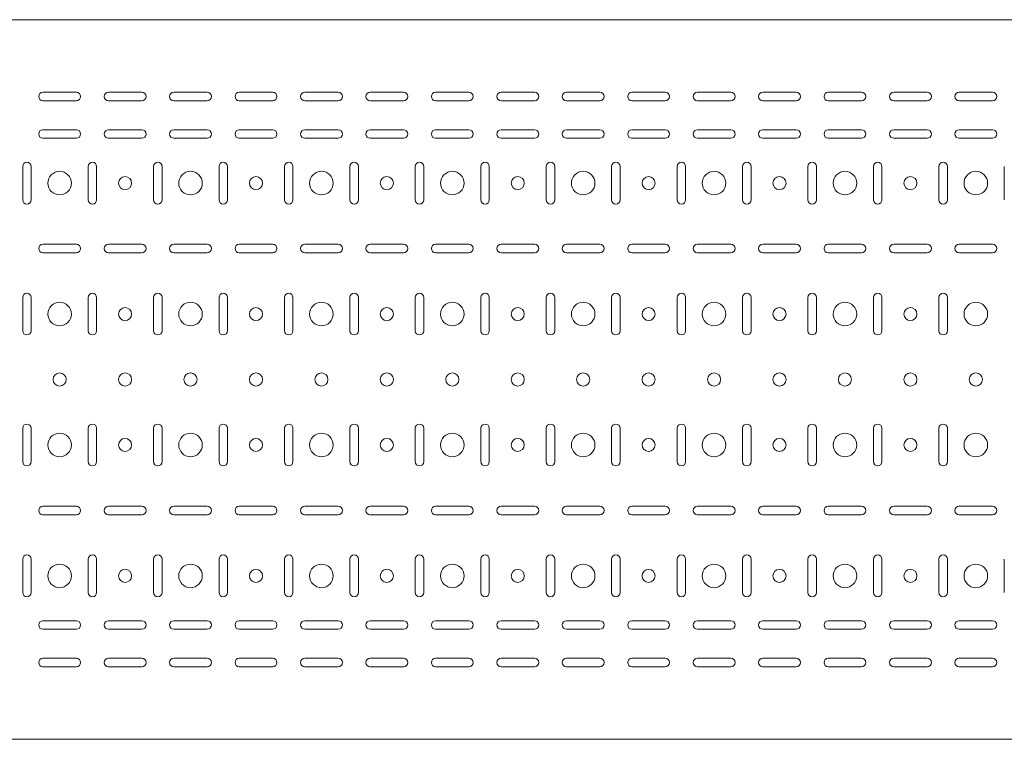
# Model space of a CAD drawing. Header units: millimetres. Extents: x -792 to 3872, y -6969 to -452.
# Tile 12 of 21: x 2339 to 3092, y -4017 to -3468. Entities that reach past the tile are written whole.
import ezdxf

# ---------------------------------------------------------------- set-up
doc = ezdxf.new("R2010")
doc.units = ezdxf.units.MM

msp = doc.modelspace()

# ---------------------------------------------------------------- linework, layer by layer
at = {"color": 7, "linetype": 'Continuous', "lineweight": 15}
for p, q in [((3841.9, -3467.78), (847.9, -3467.78)), ((2357.15, -3523.2), (2382.65, -3523.2)), ((2407.15, -3523.2), (2432.65, -3523.2)), ((2457.15, -3523.2), (2482.65, -3523.2)), ((2507.15, -3523.2), (2532.65, -3523.2)), ((2557.15, -3523.2), (2582.65, -3523.2)), ((2607.15, -3523.2), (2632.65, -3523.2)), ((2657.15, -3523.2), (2682.65, -3523.2)), ((2707.15, -3523.2), (2732.65, -3523.2)), ((2757.15, -3523.2), (2782.65, -3523.2)), ((2807.15, -3523.2), (2832.65, -3523.2)), ((2857.15, -3523.2), (2882.65, -3523.2)), ((2907.15, -3523.2), (2932.65, -3523.2)), ((2957.15, -3523.2), (2982.65, -3523.2)), ((3007.15, -3523.2), (3032.65, -3523.2)), ((3057.15, -3523.2), (3082.65, -3523.2)), ((2382.65, -3529.7), (2357.15, -3529.7)), ((2432.65, -3529.7), (2407.15, -3529.7)), ((2482.65, -3529.7), (2457.15, -3529.7)), ((2532.65, -3529.7), (2507.15, -3529.7)), ((2582.65, -3529.7), (2557.15, -3529.7)), ((2632.65, -3529.7), (2607.15, -3529.7)), ((2682.65, -3529.7), (2657.15, -3529.7)), ((2732.65, -3529.7), (2707.15, -3529.7)), ((2782.65, -3529.7), (2757.15, -3529.7)), ((2832.65, -3529.7), (2807.15, -3529.7)), ((2882.65, -3529.7), (2857.15, -3529.7)), ((2932.65, -3529.7), (2907.15, -3529.7)), ((2982.65, -3529.7), (2957.15, -3529.7)), ((3032.65, -3529.7), (3007.15, -3529.7)), ((3082.65, -3529.7), (3057.15, -3529.7)), ((2382.65, -3551.84), (2357.15, -3551.84)), ((2432.65, -3551.84), (2407.15, -3551.84)), ((2482.65, -3551.84), (2457.15, -3551.84)), ((2532.65, -3551.84), (2507.15, -3551.84)), ((2582.65, -3551.84), (2557.15, -3551.84)), ((2632.65, -3551.84), (2607.15, -3551.84)), ((2682.65, -3551.84), (2657.15, -3551.84)), ((2732.65, -3551.84), (2707.15, -3551.84)), ((2782.65, -3551.84), (2757.15, -3551.84)), ((2832.65, -3551.84), (2807.15, -3551.84)), ((2882.65, -3551.84), (2857.15, -3551.84)), ((2932.65, -3551.84), (2907.15, -3551.84)), ((2982.65, -3551.84), (2957.15, -3551.84)), ((3032.65, -3551.84), (3007.15, -3551.84)), ((3082.65, -3551.84), (3057.15, -3551.84)), ((2357.15, -3558.34), (2382.65, -3558.34)), ((2407.15, -3558.34), (2432.65, -3558.34)), ((2457.15, -3558.34), (2482.65, -3558.34)), ((2507.15, -3558.34), (2532.65, -3558.34)), ((2557.15, -3558.34), (2582.65, -3558.34)), ((2607.15, -3558.34), (2632.65, -3558.34)), ((2657.15, -3558.34), (2682.65, -3558.34)), ((2707.15, -3558.34), (2732.65, -3558.34)), ((2757.15, -3558.34), (2782.65, -3558.34)), ((2807.15, -3558.34), (2832.65, -3558.34)), ((2857.15, -3558.34), (2882.65, -3558.34)), ((2907.15, -3558.34), (2932.65, -3558.34)), ((2957.15, -3558.34), (2982.65, -3558.34)), ((3007.15, -3558.34), (3032.65, -3558.34)), ((3057.15, -3558.34), (3082.65, -3558.34)), ((2341.65, -3579.84), (2341.65, -3605.34)), ((2348.15, -3605.34), (2348.15, -3579.84)), ((2391.65, -3579.84), (2391.65, -3605.34)), ((2398.15, -3605.34), (2398.15, -3579.84)), ((2441.65, -3579.84), (2441.65, -3605.34)), ((2448.15, -3605.34), (2448.15, -3579.84)), ((2491.65, -3579.84), (2491.65, -3605.34)), ((2498.15, -3605.34), (2498.15, -3579.84)), ((2541.65, -3579.84), (2541.65, -3605.34)), ((2548.15, -3605.34), (2548.15, -3579.84)), ((2591.65, -3579.84), (2591.65, -3605.34)), ((2598.15, -3605.34), (2598.15, -3579.84)), ((2641.65, -3579.84), (2641.65, -3605.34)), ((2648.15, -3605.34), (2648.15, -3579.84)), ((2691.65, -3579.84), (2691.65, -3605.34)), ((2698.15, -3605.34), (2698.15, -3579.84)), ((2741.65, -3579.84), (2741.65, -3605.34)), ((2748.15, -3605.34), (2748.15, -3579.84)), ((2791.65, -3579.84), (2791.65, -3605.34)), ((2798.15, -3605.34), (2798.15, -3579.84)), ((2841.65, -3579.84), (2841.65, -3605.34)), ((2848.15, -3605.34), (2848.15, -3579.84)), ((2891.65, -3579.84), (2891.65, -3605.34)), ((2898.15, -3605.34), (2898.15, -3579.84)), ((2941.65, -3579.84), (2941.65, -3605.34)), ((2948.15, -3605.34), (2948.15, -3579.84)), ((2991.65, -3579.84), (2991.65, -3605.34)), ((2998.15, -3605.34), (2998.15, -3579.84)), ((3041.65, -3579.84), (3041.65, -3605.34)), ((3048.15, -3605.34), (3048.15, -3579.84)), ((3091.65, -3579.84), (3091.65, -3605.34)), ((2382.65, -3639.34), (2357.15, -3639.34)), ((2432.65, -3639.34), (2407.15, -3639.34)), ((2482.65, -3639.34), (2457.15, -3639.34)), ((2532.65, -3639.34), (2507.15, -3639.34)), ((2582.65, -3639.34), (2557.15, -3639.34)), ((2632.65, -3639.34), (2607.15, -3639.34)), ((2682.65, -3639.34), (2657.15, -3639.34)), ((2732.65, -3639.34), (2707.15, -3639.34)), ((2782.65, -3639.34), (2757.15, -3639.34)), ((2832.65, -3639.34), (2807.15, -3639.34)), ((2882.65, -3639.34), (2857.15, -3639.34)), ((2932.65, -3639.34), (2907.15, -3639.34)), ((2982.65, -3639.34), (2957.15, -3639.34)), ((3032.65, -3639.34), (3007.15, -3639.34)), ((3082.65, -3639.34), (3057.15, -3639.34)), ((2357.15, -3645.84), (2382.65, -3645.84)), ((2407.15, -3645.84), (2432.65, -3645.84)), ((2457.15, -3645.84), (2482.65, -3645.84)), ((2507.15, -3645.84), (2532.65, -3645.84)), ((2557.15, -3645.84), (2582.65, -3645.84)), ((2607.15, -3645.84), (2632.65, -3645.84)), ((2657.15, -3645.84), (2682.65, -3645.84)), ((2707.15, -3645.84), (2732.65, -3645.84)), ((2757.15, -3645.84), (2782.65, -3645.84)), ((2807.15, -3645.84), (2832.65, -3645.84)), ((2857.15, -3645.84), (2882.65, -3645.84)), ((2907.15, -3645.84), (2932.65, -3645.84)), ((2957.15, -3645.84), (2982.65, -3645.84)), ((3007.15, -3645.84), (3032.65, -3645.84)), ((3057.15, -3645.84), (3082.65, -3645.84)), ((2341.65, -3679.84), (2341.65, -3705.34)), ((2348.15, -3705.34), (2348.15, -3679.84)), ((2391.65, -3679.84), (2391.65, -3705.34)), ((2398.15, -3705.34), (2398.15, -3679.84)), ((2441.65, -3679.84), (2441.65, -3705.34)), ((2448.15, -3705.34), (2448.15, -3679.84)), ((2491.65, -3679.84), (2491.65, -3705.34)), ((2498.15, -3705.34), (2498.15, -3679.84)), ((2541.65, -3679.84), (2541.65, -3705.34)), ((2548.15, -3705.34), (2548.15, -3679.84)), ((2591.65, -3679.84), (2591.65, -3705.34)), ((2598.15, -3705.34), (2598.15, -3679.84)), ((2641.65, -3679.84), (2641.65, -3705.34)), ((2648.15, -3705.34), (2648.15, -3679.84)), ((2691.65, -3679.84), (2691.65, -3705.34)), ((2698.15, -3705.34), (2698.15, -3679.84)), ((2741.65, -3679.84), (2741.65, -3705.34)), ((2748.15, -3705.34), (2748.15, -3679.84)), ((2791.65, -3679.84), (2791.65, -3705.34)), ((2798.15, -3705.34), (2798.15, -3679.84)), ((2841.65, -3679.84), (2841.65, -3705.34)), ((2848.15, -3705.34), (2848.15, -3679.84)), ((2891.65, -3679.84), (2891.65, -3705.34)), ((2898.15, -3705.34), (2898.15, -3679.84)), ((2941.65, -3679.84), (2941.65, -3705.34)), ((2948.15, -3705.34), (2948.15, -3679.84)), ((2991.65, -3679.84), (2991.65, -3705.34)), ((2998.15, -3705.34), (2998.15, -3679.84)), ((3041.65, -3679.84), (3041.65, -3705.34)), ((3048.15, -3705.34), (3048.15, -3679.84)), ((2341.65, -3779.84), (2341.65, -3805.34)), ((2348.15, -3805.34), (2348.15, -3779.84)), ((2391.65, -3779.84), (2391.65, -3805.34)), ((2398.15, -3805.34), (2398.15, -3779.84)), ((2441.65, -3779.84), (2441.65, -3805.34)), ((2448.15, -3805.34), (2448.15, -3779.84)), ((2491.65, -3779.84), (2491.65, -3805.34)), ((2498.15, -3805.34), (2498.15, -3779.84)), ((2541.65, -3779.84), (2541.65, -3805.34)), ((2548.15, -3805.34), (2548.15, -3779.84)), ((2591.65, -3779.84), (2591.65, -3805.34)), ((2598.15, -3805.34), (2598.15, -3779.84)), ((2641.65, -3779.84), (2641.65, -3805.34)), ((2648.15, -3805.34), (2648.15, -3779.84)), ((2691.65, -3779.84), (2691.65, -3805.34)), ((2698.15, -3805.34), (2698.15, -3779.84)), ((2741.65, -3779.84), (2741.65, -3805.34)), ((2748.15, -3805.34), (2748.15, -3779.84)), ((2791.65, -3779.84), (2791.65, -3805.34)), ((2798.15, -3805.34), (2798.15, -3779.84)), ((2841.65, -3779.84), (2841.65, -3805.34)), ((2848.15, -3805.34), (2848.15, -3779.84)), ((2891.65, -3779.84), (2891.65, -3805.34)), ((2898.15, -3805.34), (2898.15, -3779.84)), ((2941.65, -3779.84), (2941.65, -3805.34)), ((2948.15, -3805.34), (2948.15, -3779.84)), ((2991.65, -3779.84), (2991.65, -3805.34)), ((2998.15, -3805.34), (2998.15, -3779.84)), ((3041.65, -3779.84), (3041.65, -3805.34)), ((3048.15, -3805.34), (3048.15, -3779.84)), ((2382.65, -3839.34), (2357.15, -3839.34)), ((2432.65, -3839.34), (2407.15, -3839.34)), ((2482.65, -3839.34), (2457.15, -3839.34)), ((2532.65, -3839.34), (2507.15, -3839.34)), ((2582.65, -3839.34), (2557.15, -3839.34)), ((2632.65, -3839.34), (2607.15, -3839.34)), ((2682.65, -3839.34), (2657.15, -3839.34)), ((2732.65, -3839.34), (2707.15, -3839.34)), ((2782.65, -3839.34), (2757.15, -3839.34)), ((2832.65, -3839.34), (2807.15, -3839.34)), ((2882.65, -3839.34), (2857.15, -3839.34)), ((2932.65, -3839.34), (2907.15, -3839.34)), ((2982.65, -3839.34), (2957.15, -3839.34)), ((3032.65, -3839.34), (3007.15, -3839.34)), ((3082.65, -3839.34), (3057.15, -3839.34)), ((2357.15, -3845.84), (2382.65, -3845.84)), ((2407.15, -3845.84), (2432.65, -3845.84)), ((2457.15, -3845.84), (2482.65, -3845.84)), ((2507.15, -3845.84), (2532.65, -3845.84)), ((2557.15, -3845.84), (2582.65, -3845.84)), ((2607.15, -3845.84), (2632.65, -3845.84)), ((2657.15, -3845.84), (2682.65, -3845.84)), ((2707.15, -3845.84), (2732.65, -3845.84)), ((2757.15, -3845.84), (2782.65, -3845.84)), ((2807.15, -3845.84), (2832.65, -3845.84)), ((2857.15, -3845.84), (2882.65, -3845.84)), ((2907.15, -3845.84), (2932.65, -3845.84)), ((2957.15, -3845.84), (2982.65, -3845.84)), ((3007.15, -3845.84), (3032.65, -3845.84)), ((3057.15, -3845.84), (3082.65, -3845.84)), ((2341.65, -3879.84), (2341.65, -3905.34)), ((2348.15, -3905.34), (2348.15, -3879.84)), ((2391.65, -3879.84), (2391.65, -3905.34)), ((2398.15, -3905.34), (2398.15, -3879.84)), ((2441.65, -3879.84), (2441.65, -3905.34)), ((2448.15, -3905.34), (2448.15, -3879.84)), ((2491.65, -3879.84), (2491.65, -3905.34)), ((2498.15, -3905.34), (2498.15, -3879.84)), ((2541.65, -3879.84), (2541.65, -3905.34)), ((2548.15, -3905.34), (2548.15, -3879.84)), ((2591.65, -3879.84), (2591.65, -3905.34)), ((2598.15, -3905.34), (2598.15, -3879.84)), ((2641.65, -3879.84), (2641.65, -3905.34)), ((2648.15, -3905.34), (2648.15, -3879.84)), ((2691.65, -3879.84), (2691.65, -3905.34)), ((2698.15, -3905.34), (2698.15, -3879.84)), ((2741.65, -3879.84), (2741.65, -3905.34)), ((2748.15, -3905.34), (2748.15, -3879.84)), ((2791.65, -3879.84), (2791.65, -3905.34)), ((2798.15, -3905.34), (2798.15, -3879.84)), ((2841.65, -3879.84), (2841.65, -3905.34)), ((2848.15, -3905.34), (2848.15, -3879.84)), ((2891.65, -3879.84), (2891.65, -3905.34)), ((2898.15, -3905.34), (2898.15, -3879.84)), ((2941.65, -3879.84), (2941.65, -3905.34)), ((2948.15, -3905.34), (2948.15, -3879.84)), ((2991.65, -3879.84), (2991.65, -3905.34)), ((2998.15, -3905.34), (2998.15, -3879.84)), ((3041.65, -3879.84), (3041.65, -3905.34)), ((3048.15, -3905.34), (3048.15, -3879.84)), ((3091.65, -3879.84), (3091.65, -3905.34)), ((2382.65, -3926.84), (2357.15, -3926.84)), ((2432.65, -3926.84), (2407.15, -3926.84)), ((2482.65, -3926.84), (2457.15, -3926.84)), ((2532.65, -3926.84), (2507.15, -3926.84)), ((2582.65, -3926.84), (2557.15, -3926.84)), ((2632.65, -3926.84), (2607.15, -3926.84)), ((2682.65, -3926.84), (2657.15, -3926.84)), ((2732.65, -3926.84), (2707.15, -3926.84)), ((2782.65, -3926.84), (2757.15, -3926.84)), ((2832.65, -3926.84), (2807.15, -3926.84)), ((2882.65, -3926.84), (2857.15, -3926.84)), ((2932.65, -3926.84), (2907.15, -3926.84)), ((2982.65, -3926.84), (2957.15, -3926.84)), ((3032.65, -3926.84), (3007.15, -3926.84)), ((3082.65, -3926.84), (3057.15, -3926.84)), ((2357.15, -3933.34), (2382.65, -3933.34)), ((2407.15, -3933.34), (2432.65, -3933.34)), ((2457.15, -3933.34), (2482.65, -3933.34)), ((2507.15, -3933.34), (2532.65, -3933.34)), ((2557.15, -3933.34), (2582.65, -3933.34)), ((2607.15, -3933.34), (2632.65, -3933.34)), ((2657.15, -3933.34), (2682.65, -3933.34)), ((2707.15, -3933.34), (2732.65, -3933.34)), ((2757.15, -3933.34), (2782.65, -3933.34)), ((2807.15, -3933.34), (2832.65, -3933.34)), ((2857.15, -3933.34), (2882.65, -3933.34)), ((2907.15, -3933.34), (2932.65, -3933.34)), ((2957.15, -3933.34), (2982.65, -3933.34)), ((3007.15, -3933.34), (3032.65, -3933.34)), ((3057.15, -3933.34), (3082.65, -3933.34)), ((2357.15, -3955.48), (2382.65, -3955.48)), ((2407.15, -3955.48), (2432.65, -3955.48)), ((2457.15, -3955.48), (2482.65, -3955.48)), ((2507.15, -3955.48), (2532.65, -3955.48)), ((2557.15, -3955.48), (2582.65, -3955.48)), ((2607.15, -3955.48), (2632.65, -3955.48)), ((2657.15, -3955.48), (2682.65, -3955.48)), ((2707.15, -3955.48), (2732.65, -3955.48)), ((2757.15, -3955.48), (2782.65, -3955.48)), ((2807.15, -3955.48), (2832.65, -3955.48)), ((2857.15, -3955.48), (2882.65, -3955.48)), ((2907.15, -3955.48), (2932.65, -3955.48)), ((2957.15, -3955.48), (2982.65, -3955.48)), ((3007.15, -3955.48), (3032.65, -3955.48)), ((3057.15, -3955.48), (3082.65, -3955.48)), ((2382.65, -3961.98), (2357.15, -3961.98)), ((2432.65, -3961.98), (2407.15, -3961.98)), ((2482.65, -3961.98), (2457.15, -3961.98)), ((2532.65, -3961.98), (2507.15, -3961.98)), ((2582.65, -3961.98), (2557.15, -3961.98)), ((2632.65, -3961.98), (2607.15, -3961.98)), ((2682.65, -3961.98), (2657.15, -3961.98)), ((2732.65, -3961.98), (2707.15, -3961.98)), ((2782.65, -3961.98), (2757.15, -3961.98)), ((2832.65, -3961.98), (2807.15, -3961.98)), ((2882.65, -3961.98), (2857.15, -3961.98)), ((2932.65, -3961.98), (2907.15, -3961.98)), ((2982.65, -3961.98), (2957.15, -3961.98)), ((3032.65, -3961.98), (3007.15, -3961.98)), ((3082.65, -3961.98), (3057.15, -3961.98)), ((3841.9, -4017.4), (847.9, -4017.4))]:
    msp.add_line(p, q, dxfattribs=at)
for centre, radius in [((2369.9, -3592.59), 9), ((2419.9, -3592.59), 5), ((2469.9, -3592.59), 9), ((2519.9, -3592.59), 5), ((2569.9, -3592.59), 9), ((2619.9, -3592.59), 5), ((2669.9, -3592.59), 9), ((2719.9, -3592.59), 5), ((2769.9, -3592.59), 9), ((2819.9, -3592.59), 5), ((2869.9, -3592.59), 9), ((2919.9, -3592.59), 5), ((2969.9, -3592.59), 9), ((3019.9, -3592.59), 5), ((3069.9, -3592.59), 9), ((2369.9, -3692.59), 9), ((2469.9, -3692.59), 9), ((2569.9, -3692.59), 9), ((2669.9, -3692.59), 9), ((2769.9, -3692.59), 9), ((2869.9, -3692.59), 9), ((2969.9, -3692.59), 9), ((3069.9, -3692.59), 9), ((2419.9, -3692.59), 5), ((2519.9, -3692.59), 5), ((2619.9, -3692.59), 5), ((2719.9, -3692.59), 5), ((2819.9, -3692.59), 5), ((2919.9, -3692.59), 5), ((3019.9, -3692.59), 5), ((2369.9, -3742.59), 5), ((2419.9, -3742.59), 5), ((2469.9, -3742.59), 5), ((2519.9, -3742.59), 5), ((2569.9, -3742.59), 5), ((2619.9, -3742.59), 5), ((2669.9, -3742.59), 5), ((2719.9, -3742.59), 5), ((2769.9, -3742.59), 5), ((2819.9, -3742.59), 5), ((2869.9, -3742.59), 5), ((2919.9, -3742.59), 5), ((2969.9, -3742.59), 5), ((3019.9, -3742.59), 5), ((3069.9, -3742.59), 5), ((2369.9, -3792.59), 9), ((2469.9, -3792.59), 9), ((2569.9, -3792.59), 9), ((2669.9, -3792.59), 9), ((2769.9, -3792.59), 9), ((2869.9, -3792.59), 9), ((2969.9, -3792.59), 9), ((3069.9, -3792.59), 9), ((2419.9, -3792.59), 5), ((2519.9, -3792.59), 5), ((2619.9, -3792.59), 5), ((2719.9, -3792.59), 5), ((2819.9, -3792.59), 5), ((2919.9, -3792.59), 5), ((3019.9, -3792.59), 5), ((2369.9, -3892.59), 9), ((2419.9, -3892.59), 5), ((2469.9, -3892.59), 9), ((2519.9, -3892.59), 5), ((2569.9, -3892.59), 9), ((2619.9, -3892.59), 5), ((2669.9, -3892.59), 9), ((2719.9, -3892.59), 5), ((2769.9, -3892.59), 9), ((2819.9, -3892.59), 5), ((2869.9, -3892.59), 9), ((2919.9, -3892.59), 5), ((2969.9, -3892.59), 9), ((3019.9, -3892.59), 5), ((3069.9, -3892.59), 9)]:
    msp.add_circle(centre, radius, dxfattribs=at)
for centre, start, end in [((2357.15, -3526.45), 90, 270), ((2382.65, -3526.45), 270, 90), ((2407.15, -3526.45), 90, 270), ((2432.65, -3526.45), 270, 90), ((2457.15, -3526.45), 90, 270), ((2482.65, -3526.45), 270, 90), ((2507.15, -3526.45), 90, 270), ((2532.65, -3526.45), 270, 90), ((2557.15, -3526.45), 90, 270), ((2582.65, -3526.45), 270, 90), ((2607.15, -3526.45), 90, 270), ((2632.65, -3526.45), 270, 90), ((2657.15, -3526.45), 90, 270), ((2682.65, -3526.45), 270, 90), ((2707.15, -3526.45), 90, 270), ((2732.65, -3526.45), 270, 90), ((2757.15, -3526.45), 90, 270), ((2782.65, -3526.45), 270, 90), ((2807.15, -3526.45), 90, 270), ((2832.65, -3526.45), 270, 90), ((2857.15, -3526.45), 90, 270), ((2882.65, -3526.45), 270, 90), ((2907.15, -3526.45), 90, 270), ((2932.65, -3526.45), 270, 90), ((2957.15, -3526.45), 90, 270), ((2982.65, -3526.45), 270, 90), ((3007.15, -3526.45), 90, 270), ((3032.65, -3526.45), 270, 90), ((3057.15, -3526.45), 90, 270), ((3082.65, -3526.45), 270, 90), ((2357.15, -3555.09), 90, 270), ((2382.65, -3555.09), 270, 90), ((2407.15, -3555.09), 90, 270), ((2432.65, -3555.09), 270, 90), ((2457.15, -3555.09), 90, 270), ((2482.65, -3555.09), 270, 90), ((2507.15, -3555.09), 90, 270), ((2532.65, -3555.09), 270, 90), ((2557.15, -3555.09), 90, 270), ((2582.65, -3555.09), 270, 90), ((2607.15, -3555.09), 90, 270), ((2632.65, -3555.09), 270, 90), ((2657.15, -3555.09), 90, 270), ((2682.65, -3555.09), 270, 90), ((2707.15, -3555.09), 90, 270), ((2732.65, -3555.09), 270, 90), ((2757.15, -3555.09), 90, 270), ((2782.65, -3555.09), 270, 90), ((2807.15, -3555.09), 90, 270), ((2832.65, -3555.09), 270, 90), ((2857.15, -3555.09), 90, 270), ((2882.65, -3555.09), 270, 90), ((2907.15, -3555.09), 90, 270), ((2932.65, -3555.09), 270, 90), ((2957.15, -3555.09), 90, 270), ((2982.65, -3555.09), 270, 90), ((3007.15, -3555.09), 90, 270), ((3032.65, -3555.09), 270, 90), ((3057.15, -3555.09), 90, 270), ((3082.65, -3555.09), 270, 90), ((2344.9, -3579.84), 0, 180), ((2394.9, -3579.84), 0, 180), ((2444.9, -3579.84), 0, 180), ((2494.9, -3579.84), 0, 180), ((2544.9, -3579.84), 0, 180), ((2594.9, -3579.84), 0, 180), ((2644.9, -3579.84), 0, 180), ((2694.9, -3579.84), 0, 180), ((2744.9, -3579.84), 0, 180), ((2794.9, -3579.84), 0, 180), ((2844.9, -3579.84), 0, 180), ((2894.9, -3579.84), 0, 180), ((2944.9, -3579.84), 0, 180), ((2994.9, -3579.84), 0, 180), ((3044.9, -3579.84), 0, 180), ((2344.9, -3605.34), 180, 0), ((2394.9, -3605.34), 180, 0), ((2444.9, -3605.34), 180, 0), ((2494.9, -3605.34), 180, 0), ((2544.9, -3605.34), 180, 0), ((2594.9, -3605.34), 180, 0), ((2644.9, -3605.34), 180, 0), ((2694.9, -3605.34), 180, 0), ((2744.9, -3605.34), 180, 0), ((2794.9, -3605.34), 180, 0), ((2844.9, -3605.34), 180, 0), ((2894.9, -3605.34), 180, 0), ((2944.9, -3605.34), 180, 0), ((2994.9, -3605.34), 180, 0), ((3044.9, -3605.34), 180, 0), ((2357.15, -3642.59), 90, 270), ((2382.65, -3642.59), 270, 90), ((2407.15, -3642.59), 90, 270), ((2432.65, -3642.59), 270, 90), ((2457.15, -3642.59), 90, 270), ((2482.65, -3642.59), 270, 90), ((2507.15, -3642.59), 90, 270), ((2532.65, -3642.59), 270, 90), ((2557.15, -3642.59), 90, 270), ((2582.65, -3642.59), 270, 90), ((2607.15, -3642.59), 90, 270), ((2632.65, -3642.59), 270, 90), ((2657.15, -3642.59), 90, 270), ((2682.65, -3642.59), 270, 90), ((2707.15, -3642.59), 90, 270), ((2732.65, -3642.59), 270, 90), ((2757.15, -3642.59), 90, 270), ((2782.65, -3642.59), 270, 90), ((2807.15, -3642.59), 90, 270), ((2832.65, -3642.59), 270, 90), ((2857.15, -3642.59), 90, 270), ((2882.65, -3642.59), 270, 90), ((2907.15, -3642.59), 90, 270), ((2932.65, -3642.59), 270, 90), ((2957.15, -3642.59), 90, 270), ((2982.65, -3642.59), 270, 90), ((3007.15, -3642.59), 90, 270), ((3032.65, -3642.59), 270, 90), ((3057.15, -3642.59), 90, 270), ((3082.65, -3642.59), 270, 90), ((2344.9, -3679.84), 0, 180), ((2394.9, -3679.84), 0, 180), ((2444.9, -3679.84), 0, 180), ((2494.9, -3679.84), 0, 180), ((2544.9, -3679.84), 0, 180), ((2594.9, -3679.84), 0, 180), ((2644.9, -3679.84), 0, 180), ((2694.9, -3679.84), 0, 180), ((2744.9, -3679.84), 0, 180), ((2794.9, -3679.84), 0, 180), ((2844.9, -3679.84), 0, 180), ((2894.9, -3679.84), 0, 180), ((2944.9, -3679.84), 0, 180), ((2994.9, -3679.84), 0, 180), ((3044.9, -3679.84), 0, 180), ((2344.9, -3705.34), 180, 0), ((2394.9, -3705.34), 180, 0), ((2444.9, -3705.34), 180, 0), ((2494.9, -3705.34), 180, 0), ((2544.9, -3705.34), 180, 0), ((2594.9, -3705.34), 180, 0), ((2644.9, -3705.34), 180, 0), ((2694.9, -3705.34), 180, 0), ((2744.9, -3705.34), 180, 0), ((2794.9, -3705.34), 180, 0), ((2844.9, -3705.34), 180, 0), ((2894.9, -3705.34), 180, 0), ((2944.9, -3705.34), 180, 0), ((2994.9, -3705.34), 180, 0), ((3044.9, -3705.34), 180, 0), ((2344.9, -3779.84), 0, 180), ((2394.9, -3779.84), 0, 180), ((2444.9, -3779.84), 0, 180), ((2494.9, -3779.84), 0, 180), ((2544.9, -3779.84), 0, 180), ((2594.9, -3779.84), 0, 180), ((2644.9, -3779.84), 0, 180), ((2694.9, -3779.84), 0, 180), ((2744.9, -3779.84), 0, 180), ((2794.9, -3779.84), 0, 180), ((2844.9, -3779.84), 0, 180), ((2894.9, -3779.84), 0, 180), ((2944.9, -3779.84), 0, 180), ((2994.9, -3779.84), 0, 180), ((3044.9, -3779.84), 0, 180), ((2344.9, -3805.34), 180, 0), ((2394.9, -3805.34), 180, 0), ((2444.9, -3805.34), 180, 0), ((2494.9, -3805.34), 180, 0), ((2544.9, -3805.34), 180, 0), ((2594.9, -3805.34), 180, 0), ((2644.9, -3805.34), 180, 0), ((2694.9, -3805.34), 180, 0), ((2744.9, -3805.34), 180, 0), ((2794.9, -3805.34), 180, 0), ((2844.9, -3805.34), 180, 0), ((2894.9, -3805.34), 180, 0), ((2944.9, -3805.34), 180, 0), ((2994.9, -3805.34), 180, 0), ((3044.9, -3805.34), 180, 0), ((2357.15, -3842.59), 90, 270), ((2382.65, -3842.59), 270, 90), ((2407.15, -3842.59), 90, 270), ((2432.65, -3842.59), 270, 90), ((2457.15, -3842.59), 90, 270), ((2482.65, -3842.59), 270, 90), ((2507.15, -3842.59), 90, 270), ((2532.65, -3842.59), 270, 90), ((2557.15, -3842.59), 90, 270), ((2582.65, -3842.59), 270, 90), ((2607.15, -3842.59), 90, 270), ((2632.65, -3842.59), 270, 90), ((2657.15, -3842.59), 90, 270), ((2682.65, -3842.59), 270, 90), ((2707.15, -3842.59), 90, 270), ((2732.65, -3842.59), 270, 90), ((2757.15, -3842.59), 90, 270), ((2782.65, -3842.59), 270, 90), ((2807.15, -3842.59), 90, 270), ((2832.65, -3842.59), 270, 90), ((2857.15, -3842.59), 90, 270), ((2882.65, -3842.59), 270, 90), ((2907.15, -3842.59), 90, 270), ((2932.65, -3842.59), 270, 90), ((2957.15, -3842.59), 90, 270), ((2982.65, -3842.59), 270, 90), ((3007.15, -3842.59), 90, 270), ((3032.65, -3842.59), 270, 90), ((3057.15, -3842.59), 90, 270), ((3082.65, -3842.59), 270, 90), ((2344.9, -3879.84), 0, 180), ((2394.9, -3879.84), 0, 180), ((2444.9, -3879.84), 0, 180), ((2494.9, -3879.84), 0, 180), ((2544.9, -3879.84), 0, 180), ((2594.9, -3879.84), 0, 180), ((2644.9, -3879.84), 0, 180), ((2694.9, -3879.84), 0, 180), ((2744.9, -3879.84), 0, 180), ((2794.9, -3879.84), 0, 180), ((2844.9, -3879.84), 0, 180), ((2894.9, -3879.84), 0, 180), ((2944.9, -3879.84), 0, 180), ((2994.9, -3879.84), 0, 180), ((3044.9, -3879.84), 0, 180), ((2344.9, -3905.34), 180, 0), ((2394.9, -3905.34), 180, 0), ((2444.9, -3905.34), 180, 0), ((2494.9, -3905.34), 180, 0), ((2544.9, -3905.34), 180, 0), ((2594.9, -3905.34), 180, 0), ((2644.9, -3905.34), 180, 0), ((2694.9, -3905.34), 180, 0), ((2744.9, -3905.34), 180, 0), ((2794.9, -3905.34), 180, 0), ((2844.9, -3905.34), 180, 0), ((2894.9, -3905.34), 180, 0), ((2944.9, -3905.34), 180, 0), ((2994.9, -3905.34), 180, 0), ((3044.9, -3905.34), 180, 0), ((2357.15, -3930.09), 90, 270), ((2382.65, -3930.09), 270, 90), ((2407.15, -3930.09), 90, 270), ((2432.65, -3930.09), 270, 90), ((2457.15, -3930.09), 90, 270), ((2482.65, -3930.09), 270, 90), ((2507.15, -3930.09), 90, 270), ((2532.65, -3930.09), 270, 90), ((2557.15, -3930.09), 90, 270), ((2582.65, -3930.09), 270, 90), ((2607.15, -3930.09), 90, 270), ((2632.65, -3930.09), 270, 90), ((2657.15, -3930.09), 90, 270), ((2682.65, -3930.09), 270, 90), ((2707.15, -3930.09), 90, 270), ((2732.65, -3930.09), 270, 90), ((2757.15, -3930.09), 90, 270), ((2782.65, -3930.09), 270, 90), ((2807.15, -3930.09), 90, 270), ((2832.65, -3930.09), 270, 90), ((2857.15, -3930.09), 90, 270), ((2882.65, -3930.09), 270, 90), ((2907.15, -3930.09), 90, 270), ((2932.65, -3930.09), 270, 90), ((2957.15, -3930.09), 90, 270), ((2982.65, -3930.09), 270, 90), ((3007.15, -3930.09), 90, 270), ((3032.65, -3930.09), 270, 90), ((3057.15, -3930.09), 90, 270), ((3082.65, -3930.09), 270, 90), ((2357.15, -3958.73), 90, 270), ((2382.65, -3958.73), 270, 90), ((2407.15, -3958.73), 90, 270), ((2432.65, -3958.73), 270, 90), ((2457.15, -3958.73), 90, 270), ((2482.65, -3958.73), 270, 90), ((2507.15, -3958.73), 90, 270), ((2532.65, -3958.73), 270, 90), ((2557.15, -3958.73), 90, 270), ((2582.65, -3958.73), 270, 90), ((2607.15, -3958.73), 90, 270), ((2632.65, -3958.73), 270, 90), ((2657.15, -3958.73), 90, 270), ((2682.65, -3958.73), 270, 90), ((2707.15, -3958.73), 90, 270), ((2732.65, -3958.73), 270, 90), ((2757.15, -3958.73), 90, 270), ((2782.65, -3958.73), 270, 90), ((2807.15, -3958.73), 90, 270), ((2832.65, -3958.73), 270, 90), ((2857.15, -3958.73), 90, 270), ((2882.65, -3958.73), 270, 90), ((2907.15, -3958.73), 90, 270), ((2932.65, -3958.73), 270, 90), ((2957.15, -3958.73), 90, 270), ((2982.65, -3958.73), 270, 90), ((3007.15, -3958.73), 90, 270), ((3032.65, -3958.73), 270, 90), ((3057.15, -3958.73), 90, 270), ((3082.65, -3958.73), 270, 90)]:
    msp.add_arc(centre, 3.25, start, end, dxfattribs=at)

doc.saveas('drawing.dxf')
